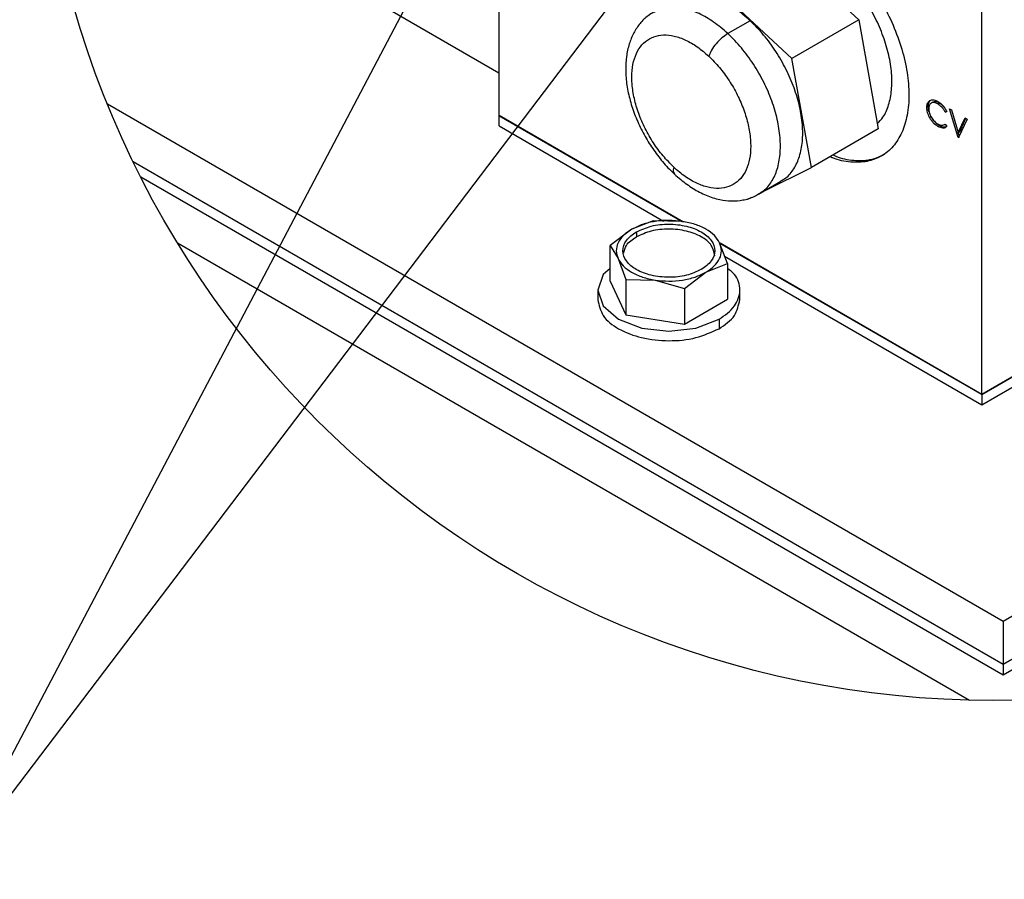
# Model space of a CAD drawing. Header units: inches. Extents: x 3 to 150, y 3 to 116.
# Tile 27 of 57: x 128 to 139, y 36 to 46. Entities that reach past the tile are written whole.
import ezdxf

# ---------------------------------------------------------------- set-up
doc = ezdxf.new("R2010")
doc.units = ezdxf.units.IN
doc.header["$LTSCALE"] = 14
doc.header["$MEASUREMENT"] = 0
doc.layers.add('SLD-DEFPOINTS', color=7, linetype='Continuous')
doc.layers.add('TEXT', color=140, linetype='Continuous', lineweight=25)
doc.dimstyles.new('SLDDIMSTYLE3', dxfattribs={"dimtxt": 0.18, "dimasz": 1.82, "dimexe": 0, "dimexo": 0.0625, "dimgap": 0, "dimtad": 0, "dimtih": 1, "dimtoh": 1, "dimdec": 0, "dimrnd": 1e-09, "dimzin": 0, "dimdsep": 46, "dimtxsty": 'Standard', "dimsah": 1, "dimcen": 0.09, "dimadec": 0, "dimazin": 0, "dimtfac": 1.82, "dimtdec": 0, "dimtofl": 0, "dimtmove": 0, "dimatfit": 3, "dimfxl": 0, "dimfrac": 2, "dimtolj": 1, "dimtzin": 0, "dimarcsym": 0})

msp = doc.modelspace()

# ---------------------------------------------------------------- linework, layer by layer
for p, q in [((138.702, 41.428), (138.702, 50.955)), ((133.34, 49.297), (133.34, 45)), ((133.34, 49.297), (133.34, 44.524)), ((136.416, 46.443), (137.337, 45.585)), ((131.347, 46.151), (133.34, 45)), ((136.594, 45.156), (135.673, 46.014)), ((136.131, 45.577), (135.884, 45.434)), ((137.337, 45.585), (136.594, 45.156)), ((137.337, 45.585), (137.552, 44.376)), ((136.81, 43.948), (136.594, 45.156)), ((138.94, 38.909), (128.995, 44.65)), ((138.109, 44.624), (138.093, 44.614)), ((133.34, 44.524), (135.375, 43.349)), ((133.342, 44.41), (133.342, 44.529)), ((133.342, 44.529), (135.391, 43.346)), ((138.122, 44.504), (138.138, 44.513)), ((138.297, 44.562), (138.313, 44.572)), ((138.314, 44.568), (138.297, 44.562)), ((138.344, 44.599), (138.365, 44.587)), ((138.44, 44.281), (138.344, 44.599)), ((138.365, 44.587), (138.441, 44.336)), ((138.441, 44.336), (138.517, 44.499)), ((138.517, 44.499), (138.539, 44.486)), ((133.342, 44.41), (135.17, 43.354)), ((138.216, 44.404), (138.232, 44.413)), ((138.287, 44.422), (138.297, 44.427)), ((138.297, 44.428), (138.314, 44.402)), ((138.539, 44.486), (138.443, 44.279)), ((138.458, 44.345), (138.527, 44.494)), ((148.591, 44.481), (138.94, 38.909)), ((137.552, 44.376), (136.81, 43.948)), ((138.44, 44.281), (138.456, 44.291)), ((138.443, 44.279), (138.44, 44.281)), ((138.441, 44.336), (138.458, 44.345)), ((138.456, 44.291), (138.442, 44.337)), ((138.94, 38.433), (129.281, 44.009)), ((138.94, 38.433), (129.281, 44.009)), ((138.94, 38.314), (129.364, 43.842)), ((136.281, 43.684), (136.81, 43.948)), ((136.225, 43.652), (136.472, 43.795)), ((148.287, 43.829), (138.94, 38.433)), ((148.287, 43.829), (138.94, 38.433)), ((148.198, 43.658), (138.94, 38.314)), ((136.105, 43.597), (136.148, 43.618)), ((135.053, 43.357), (134.815, 43.262)), ((135.379, 43.349), (135.053, 43.357)), ((134.815, 43.262), (134.577, 43.082)), ((134.867, 43.232), (134.867, 43.178)), ((129.771, 43.112), (138.566, 38.035)), ((134.577, 42.686), (134.577, 43.082)), ((134.577, 43.082), (134.664, 42.937)), ((135.878, 42.881), (135.791, 43.111)), ((135.792, 43.109), (138.702, 41.428)), ((135.799, 43.11), (138.704, 41.433)), ((134.664, 42.937), (134.751, 42.706)), ((135.64, 42.786), (135.878, 42.881)), ((135.847, 42.963), (138.704, 41.314)), ((135.878, 42.881), (135.878, 42.485)), ((135.402, 42.606), (135.64, 42.786)), ((134.577, 42.686), (134.751, 42.311)), ((134.751, 42.706), (134.751, 42.311)), ((134.751, 42.706), (135.077, 42.699)), ((135.077, 42.699), (135.402, 42.606)), ((134.439, 42.586), (134.439, 42.481)), ((135.402, 42.606), (135.402, 42.21)), ((136.016, 42.481), (136.016, 42.586)), ((135.402, 42.21), (135.878, 42.485)), ((138.702, 41.428), (140.424, 42.422)), ((138.704, 41.433), (140.445, 42.439)), ((134.751, 42.311), (135.402, 42.21)), ((135.785, 42.264), (135.785, 42.159)), ((138.704, 41.314), (140.352, 42.265)), ((138.704, 41.433), (138.704, 41.314)), ((138.94, 38.909), (138.94, 38.433)), ((138.94, 38.433), (138.94, 38.314))]:
    msp.add_line(p, q)
at = {"flags": 128}
for points in [[(138.156, 44.672), (138.148, 44.667), (138.14, 44.662)], [(138.214, 44.654), (138.222, 44.659), (138.23, 44.663)], [(134.577, 42.827), (134.499, 42.76), (134.439, 42.586), (134.499, 42.411), (134.67, 42.264), (134.926, 42.165), (135.228, 42.13), (135.529, 42.165), (135.785, 42.264), (135.785, 42.264)]]:
    msp.add_lwpolyline(points, dxfattribs=at)
for points, knots in [([(137.191, 46.296), (137.21, 46.279), (137.299, 46.199), (137.433, 46.028), (137.592, 45.789), (137.721, 45.531), (137.818, 45.268), (137.879, 45.008), (137.9, 44.761), (137.882, 44.535), (137.825, 44.339), (137.727, 44.18), (137.592, 44.066), (137.426, 44.005), (137.24, 44.003), (137.1, 44.029), (137.029, 44.063), (137.018, 44.068)], [0, 0, 0, 0, 0.024632, 0.115619, 0.208976, 0.302333, 0.393324, 0.479768, 0.559886, 0.632536, 0.697529, 0.755986, 0.81058, 0.865172, 0.923624, 0.988611, 1, 1, 1, 1]), ([(137.542, 44.434), (137.565, 44.457), (137.622, 44.516), (137.675, 44.647), (137.706, 44.812), (137.705, 45), (137.673, 45.2), (137.611, 45.407), (137.522, 45.613), (137.408, 45.81), (137.276, 45.992), (137.172, 46.097), (137.121, 46.148)], [0, 0, 0, 0, 0.0500291, 0.1281708, 0.2155604, 0.3127603, 0.4188868, 0.5320497, 0.6497012, 0.7689202, 0.8866625, 1, 1, 1, 1]), ([(136.131, 45.577), (136.079, 45.621), (135.981, 45.707), (135.819, 45.801), (135.659, 45.86), (135.508, 45.876), (135.386, 45.86), (135.328, 45.823), (135.309, 45.811)], [0, 0, 0, 0, 0.223057, 0.427487, 0.611362, 0.775755, 0.925652, 1, 1, 1, 1]), ([(135.884, 45.434), (135.832, 45.478), (135.733, 45.564), (135.571, 45.658), (135.412, 45.717), (135.26, 45.733), (135.138, 45.717), (135.08, 45.68), (135.061, 45.668)], [0, 0, 0, 0, 0.222994, 0.427367, 0.61119, 0.775537, 0.925392, 1, 1, 1, 1]), ([(135.06, 45.67), (135.039, 45.658), (134.981, 45.626), (134.905, 45.548), (134.833, 45.441), (134.783, 45.317), (134.753, 45.176), (134.745, 45.022), (134.759, 44.858), (134.796, 44.688), (134.853, 44.518), (134.928, 44.352), (135.02, 44.194), (135.127, 44.046), (135.219, 43.942), (135.276, 43.888), (135.289, 43.875)], [0, 0, 0, 0, 0.035, 0.09591, 0.157363, 0.221691, 0.290887, 0.365954, 0.446508, 0.531146, 0.618476, 0.707396, 0.796826, 0.885716, 0.973013, 1, 1, 1, 1]), ([(136.47, 43.8), (136.489, 43.81), (136.549, 43.84), (136.623, 43.936), (136.686, 44.074), (136.716, 44.241), (136.715, 44.428), (136.683, 44.629), (136.621, 44.835), (136.532, 45.041), (136.418, 45.238), (136.286, 45.42), (136.182, 45.525), (136.131, 45.577)], [0, 0, 0, 0, 0.0316502, 0.0992836, 0.1733738, 0.2562327, 0.3483925, 0.4490169, 0.5563123, 0.6678637, 0.7809013, 0.8925389, 1, 1, 1, 1]), ([(135.283, 43.95), (135.242, 43.992), (135.159, 44.076), (135.053, 44.221), (134.962, 44.379), (134.891, 44.543), (134.842, 44.709), (134.816, 44.869), (134.815, 45.019), (134.84, 45.152), (134.889, 45.264), (134.963, 45.35), (135.059, 45.405), (135.171, 45.425), (135.293, 45.411), (135.42, 45.364), (135.55, 45.288), (135.629, 45.22), (135.67, 45.184)], [0, 0, 0, 0, 0.074002, 0.150879, 0.228721, 0.305539, 0.379427, 0.44872, 0.512184, 0.569244, 0.620265, 0.66684, 0.711784, 0.758457, 0.809643, 0.866896, 0.930548, 1, 1, 1, 1]), ([(135.884, 45.434), (135.861, 45.418), (135.813, 45.386), (135.752, 45.323), (135.701, 45.256), (135.68, 45.207), (135.67, 45.184)], [0, 0, 0, 0, 0.246838, 0.518752, 0.780704, 1, 1, 1, 1]), ([(136.222, 43.657), (136.241, 43.667), (136.301, 43.697), (136.376, 43.793), (136.438, 43.931), (136.468, 44.099), (136.467, 44.285), (136.435, 44.486), (136.374, 44.693), (136.284, 44.899), (136.171, 45.095), (136.039, 45.277), (135.935, 45.382), (135.884, 45.434)], [0, 0, 0, 0, 0.031528, 0.09917, 0.173269, 0.256139, 0.34831, 0.448947, 0.556256, 0.667822, 0.780873, 0.892525, 1, 1, 1, 1]), ([(135.67, 45.184), (135.711, 45.143), (135.794, 45.059), (135.9, 44.913), (135.991, 44.756), (136.062, 44.591), (136.112, 44.426), (136.137, 44.265), (136.138, 44.116), (136.114, 43.983), (136.065, 43.871), (135.991, 43.784), (135.895, 43.73), (135.783, 43.71), (135.66, 43.724), (135.533, 43.771), (135.403, 43.846), (135.324, 43.915), (135.283, 43.95)], [0, 0, 0, 0, 0.074002, 0.150879, 0.228721, 0.305539, 0.379427, 0.44872, 0.512184, 0.569244, 0.620265, 0.66684, 0.711784, 0.758457, 0.809643, 0.866896, 0.930548, 1, 1, 1, 1]), ([(138.093, 44.614), (138.094, 44.631), (138.096, 44.655), (138.112, 44.68), (138.128, 44.693), (138.148, 44.699), (138.179, 44.699), (138.2, 44.688), (138.215, 44.68)], [0, 0, 0, 0, 0.273082, 0.386476, 0.496511, 0.606329, 0.723285, 1, 1, 1, 1]), ([(138.122, 44.504), (138.113, 44.522), (138.097, 44.557), (138.094, 44.596), (138.093, 44.614)], [0, 0, 0, 0, 0.526539, 1, 1, 1, 1]), ([(138.109, 44.624), (138.111, 44.64), (138.112, 44.664), (138.128, 44.69), (138.139, 44.697), (138.144, 44.7)], [0, 0, 0, 0, 0.563655, 0.798036, 1, 1, 1, 1]), ([(138.119, 44.562), (138.118, 44.565), (138.11, 44.584), (138.11, 44.605), (138.109, 44.624)], [0, 0, 0, 0, 0.127913, 1, 1, 1, 1]), ([(138.214, 44.654), (138.202, 44.66), (138.179, 44.671), (138.147, 44.668), (138.129, 44.655), (138.116, 44.634), (138.114, 44.614), (138.113, 44.601)], [0, 0, 0, 0, 0.276305, 0.502557, 0.610835, 0.726438, 1, 1, 1, 1]), ([(138.23, 44.663), (138.218, 44.669), (138.196, 44.68), (138.167, 44.679), (138.158, 44.672), (138.157, 44.671)], [0, 0, 0, 0, 0.5256, 0.955987, 1, 1, 1, 1]), ([(138.297, 44.562), (138.291, 44.572), (138.281, 44.591), (138.255, 44.624), (138.23, 44.642), (138.214, 44.654)], [0, 0, 0, 0, 0.266195, 0.526983, 1, 1, 1, 1]), ([(138.215, 44.68), (138.225, 44.674), (138.245, 44.661), (138.272, 44.635), (138.296, 44.604), (138.308, 44.58), (138.314, 44.568)], [0, 0, 0, 0, 0.226794, 0.472778, 0.735732, 1, 1, 1, 1]), ([(138.296, 44.601), (138.29, 44.61), (138.272, 44.634), (138.247, 44.652), (138.23, 44.663)], [0, 0, 0, 0, 0.352274, 1, 1, 1, 1]), ([(138.113, 44.601), (138.115, 44.584), (138.117, 44.559), (138.13, 44.527), (138.143, 44.503), (138.159, 44.48), (138.181, 44.454), (138.202, 44.44), (138.215, 44.431)], [0, 0, 0, 0, 0.237663, 0.366172, 0.502753, 0.63656, 0.765049, 1, 1, 1, 1]), ([(138.216, 44.404), (138.197, 44.416), (138.169, 44.436), (138.14, 44.472), (138.128, 44.493), (138.122, 44.504)], [0, 0, 0, 0, 0.471751, 0.732474, 1, 1, 1, 1]), ([(138.232, 44.413), (138.214, 44.426), (138.186, 44.445), (138.162, 44.474), (138.155, 44.486), (138.154, 44.488)], [0, 0, 0, 0, 0.5994824, 0.9308011, 1, 1, 1, 1]), ([(138.215, 44.431), (138.223, 44.427), (138.237, 44.42), (138.266, 44.413), (138.285, 44.422), (138.297, 44.428)], [0, 0, 0, 0, 0.295382, 0.555627, 1, 1, 1, 1]), ([(138.314, 44.402), (138.308, 44.397), (138.295, 44.387), (138.27, 44.384), (138.242, 44.39), (138.225, 44.399), (138.216, 44.404)], [0, 0, 0, 0, 0.218776, 0.447526, 0.70608, 1, 1, 1, 1]), ([(138.305, 44.398), (138.299, 44.397), (138.284, 44.393), (138.259, 44.4), (138.241, 44.409), (138.232, 44.413)], [0, 0, 0, 0, 0.236057, 0.593574, 1, 1, 1, 1]), ([(137.051, 44.087), (137.062, 44.082), (137.133, 44.048), (137.273, 44.023), (137.46, 44.022), (137.568, 44.07), (137.62, 44.094)], [0, 0, 0, 0, 0.060134, 0.403255, 0.711878, 1, 1, 1, 1]), ([(135.283, 43.95), (135.277, 43.932), (135.268, 43.905), (135.286, 43.884), (135.292, 43.877)], [0, 0, 0, 0, 0.670277, 1, 1, 1, 1]), ([(135.289, 43.875), (135.312, 43.854), (135.378, 43.796), (135.494, 43.713), (135.639, 43.636), (135.784, 43.59), (135.922, 43.573), (136.052, 43.584), (136.155, 43.611), (136.208, 43.646), (136.223, 43.656)], [0, 0, 0, 0, 0.090777, 0.255511, 0.414461, 0.567123, 0.695479, 0.816544, 0.945974, 1, 1, 1, 1]), ([(135.379, 43.349), (135.328, 43.355), (135.228, 43.366), (135.078, 43.353), (134.938, 43.322), (134.855, 43.281), (134.815, 43.262)], [0, 0, 0, 0, 0.26123, 0.52246, 0.77203, 1, 1, 1, 1]), ([(134.867, 43.232), (134.921, 43.257), (135.035, 43.308), (135.228, 43.325), (135.418, 43.305), (135.583, 43.245), (135.703, 43.152), (135.753, 43.024), (135.704, 42.894), (135.629, 42.843), (135.588, 42.816)], [0, 0, 0, 0, 0.13875, 0.292453, 0.446156, 0.584906, 0.699215, 0.792453, 0.885691, 1, 1, 1, 1]), ([(135.791, 43.111), (135.773, 43.14), (135.735, 43.201), (135.637, 43.268), (135.517, 43.322), (135.426, 43.34), (135.379, 43.349)], [0, 0, 0, 0, 0.2028612, 0.4382864, 0.7064387, 1, 1, 1, 1]), ([(134.815, 43.262), (134.783, 43.241), (134.722, 43.201), (134.66, 43.117), (134.635, 43.023), (134.655, 42.966), (134.664, 42.937)], [0, 0, 0, 0, 0.293869, 0.547091, 0.773546, 1, 1, 1, 1]), ([(135.588, 42.816), (135.534, 42.791), (135.42, 42.74), (135.227, 42.723), (135.037, 42.743), (134.872, 42.803), (134.752, 42.896), (134.702, 43.024), (134.751, 43.154), (134.826, 43.204), (134.867, 43.232)], [0, 0, 0, 0, 0.13875, 0.292453, 0.446156, 0.584906, 0.699215, 0.792453, 0.88569, 1, 1, 1, 1]), ([(135.738, 42.969), (135.729, 43.009), (135.708, 43.098), (135.581, 43.19), (135.419, 43.25), (135.228, 43.27), (135.035, 43.253), (134.921, 43.202), (134.867, 43.178)], [0, 0, 0, 0, 0.117657, 0.261905, 0.436994, 0.630952, 0.824911, 1, 1, 1, 1]), ([(134.727, 42.997), (134.734, 43.027), (134.753, 43.106), (134.823, 43.15), (134.867, 43.178)], [0, 0, 0, 0, 0.38178, 1, 1, 1, 1]), ([(135.64, 42.786), (135.673, 42.807), (135.733, 42.847), (135.795, 42.93), (135.82, 43.025), (135.801, 43.082), (135.791, 43.111)], [0, 0, 0, 0, 0.29387, 0.547091, 0.773546, 1, 1, 1, 1]), ([(134.664, 42.937), (134.682, 42.908), (134.72, 42.847), (134.818, 42.78), (134.938, 42.726), (135.029, 42.708), (135.077, 42.699)], [0, 0, 0, 0, 0.202862, 0.438286, 0.706439, 1, 1, 1, 1]), ([(135.077, 42.699), (135.127, 42.693), (135.227, 42.682), (135.377, 42.695), (135.517, 42.726), (135.6, 42.766), (135.64, 42.786)], [0, 0, 0, 0, 0.26123, 0.52246, 0.772031, 1, 1, 1, 1]), ([(135.785, 42.264), (135.849, 42.307), (135.964, 42.386), (136.038, 42.584), (135.984, 42.749), (135.906, 42.807), (135.878, 42.827)], [0, 0, 0, 0, 0.323874, 0.588045, 0.852217, 1, 1, 1, 1]), ([(134.439, 42.481), (134.453, 42.419), (134.485, 42.282), (134.681, 42.139), (134.932, 42.046), (135.227, 42.016), (135.524, 42.042), (135.701, 42.121), (135.785, 42.159)], [0, 0, 0, 0, 0.117657, 0.261905, 0.436993, 0.630952, 0.824911, 1, 1, 1, 1]), ([(135.785, 42.159), (135.851, 42.202), (135.971, 42.281), (136.002, 42.419), (136.016, 42.481)], [0, 0, 0, 0, 0.550763, 1, 1, 1, 1])]:
    msp.add_open_spline(points, degree=3, knots=knots)
at = {"layer": 'SLD-DEFPOINTS'}
msp.add_circle((138.829, 48.646), 10.614, dxfattribs=at)

# ---------------------------------------------------------------- leaders
at = {"layer": 'TEXT'}
for points in [[(140.561, 53.642), (127.203, 36.048), (121.123, 36.048)], [(136.46, 53.621), (127.203, 36.048), (121.123, 36.048)]]:
    msp.add_leader(points, dimstyle='SLDDIMSTYLE3', dxfattribs=at)

doc.saveas('drawing.dxf')
